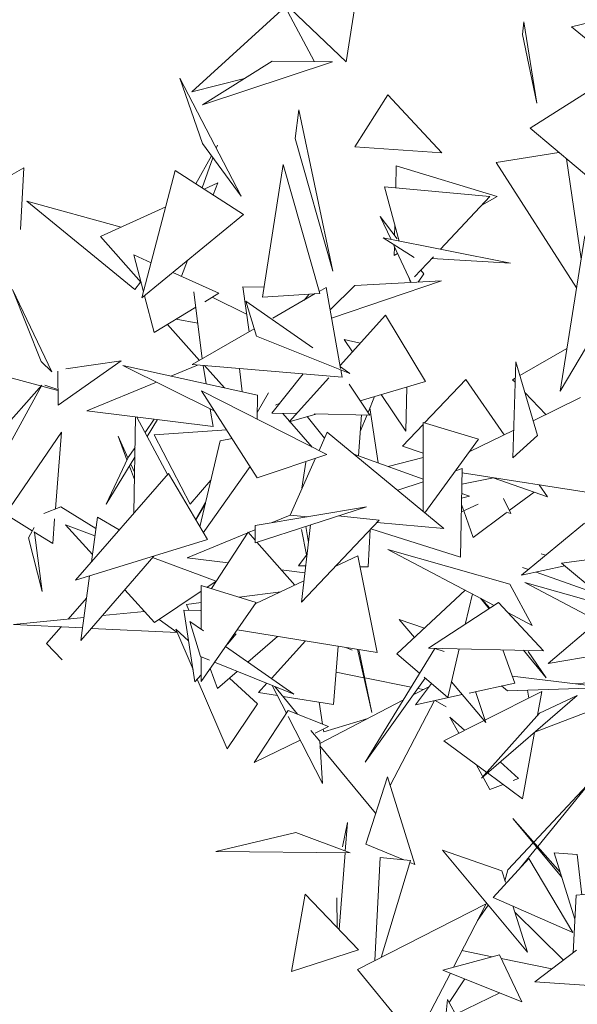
# Model space of a CAD drawing. Header units: metres. Extents: x -14.5 to 13.1, y -18.9 to 3.3.
# Tile 123 of 216: x 9.966 to 10.12, y 1.965 to 2.237. Entities that reach past the tile are written whole.
import ezdxf

# ---------------------------------------------------------------- set-up
doc = ezdxf.new("R2010")
doc.units = ezdxf.units.M
doc.layers.add('G-IMPT', color=7, linetype='Continuous', lineweight=5)
doc.layers.add('L-PLNT', color=7, linetype='Continuous', lineweight=5, true_color=0x005900)

# ---------------------------------------------------------------- blocks, each defined once
blk = doc.blocks.new('ÁRVORES ORNAMENTAIS - Pequeno e Médio Porte - Ipê-roxo-2940656-CORTE_CALÇADA')
at = {"layer": 'G-IMPT', "color": 253, "true_color": 0xaaaaaa}
for p, q in [((6.37502, 2.22533), (6.38036, 2.25946)), ((6.35816, 2.24051), (6.33243, 2.21703)), ((6.36621, 2.22555), (6.35816, 2.24051)), ((6.43712, 2.23502), (6.46053, 2.24065)), ((6.37502, 2.22533), (6.35962, 2.23996)), ((6.42363, 2.23283), (6.42402, 2.23636)), ((6.42762, 2.2139), (6.42402, 2.23636)), ((6.42762, 2.2139), (6.42363, 2.23283)), ((6.43712, 2.23502), (6.45885, 2.21714)), ((6.35462, 2.2255), (6.33544, 2.21343)), ((6.37129, 2.22536), (6.33544, 2.21343)), ((6.35462, 2.2255), (6.37129, 2.22536)), ((6.34605, 2.18828), (6.32915, 2.22086)), ((6.33538, 2.20278), (6.32915, 2.22086)), ((6.34699, 2.2207), (6.33243, 2.21703)), ((6.42572, 2.20701), (6.44751, 2.2208)), ((6.37745, 2.20189), (6.38652, 2.2162)), ((6.40138, 2.20018), (6.38652, 2.2162)), ((6.36193, 2.21204), (6.36094, 2.20418)), ((6.36193, 2.21204), (6.37134, 2.16761)), ((6.42572, 2.20701), (6.45515, 2.18226)), ((6.34605, 2.18828), (6.33538, 2.20278)), ((6.36094, 2.20418), (6.37134, 2.16761)), ((6.3392, 2.20148), (6.33951, 2.20234)), ((6.40138, 2.20018), (6.37745, 2.20189)), ((6.41641, 2.19752), (6.43364, 2.20035)), ((6.33787, 2.19941), (6.33356, 2.1917)), ((6.33533, 2.19055), (6.33827, 2.19886)), ((6.41641, 2.19752), (6.43854, 2.16297)), ((6.43579, 2.19854), (6.43981, 2.17102)), ((6.2861, 2.19606), (6.27062, 2.18729)), ((6.28518, 2.1791), (6.2861, 2.19606)), ((6.32786, 2.19539), (6.3187, 2.16024)), ((6.34669, 2.18318), (6.32786, 2.19539)), ((6.3519, 2.16042), (6.35768, 2.19698)), ((6.36774, 2.16147), (6.35768, 2.19698)), ((6.38879, 2.19663), (6.38867, 2.19059)), ((6.38879, 2.19663), (6.41666, 2.1882)), ((6.33583, 2.19023), (6.3396, 2.19196)), ((6.3383, 2.18862), (6.3396, 2.19196)), ((6.38555, 2.19088), (6.38962, 2.17588)), ((6.38555, 2.19088), (6.41468, 2.18817)), ((6.31672, 2.16249), (6.28698, 2.18688)), ((6.28698, 2.18688), (6.31293, 2.17972)), ((6.40103, 2.17363), (6.41468, 2.18817)), ((6.41244, 2.18578), (6.41666, 2.1882)), ((6.30726, 2.17712), (6.32525, 2.18537)), ((6.34669, 2.18318), (6.3187, 2.16024)), ((6.38739, 2.17632), (6.38443, 2.18264)), ((6.38443, 2.18264), (6.38909, 2.17651)), ((6.38845, 2.1802), (6.38839, 2.17743)), ((6.30726, 2.17712), (6.31845, 2.16444)), ((6.39375, 2.17135), (6.3852, 2.17675)), ((6.3852, 2.17675), (6.42033, 2.16983)), ((6.4408, 2.17731), (6.43405, 2.13452)), ((6.39296, 2.16446), (6.38815, 2.1747)), ((6.38832, 2.17434), (6.38827, 2.17193)), ((6.31643, 2.17205), (6.31913, 2.16188)), ((6.31643, 2.17205), (6.32122, 2.16991)), ((6.32958, 2.16618), (6.33127, 2.17054)), ((6.38827, 2.17193), (6.3892, 2.17247)), ((6.39386, 2.166), (6.39906, 2.17154)), ((6.39862, 2.17107), (6.42033, 2.16983)), ((6.32723, 2.16723), (6.33994, 2.16155)), ((6.39564, 2.1679), (6.39647, 2.16681)), ((6.31672, 2.16249), (6.31833, 2.16457)), ((6.37099, 2.15466), (6.40135, 2.16489)), ((6.37742, 2.16367), (6.40135, 2.16489)), ((6.39237, 2.16571), (6.39265, 2.16471)), ((6.39489, 2.16456), (6.39647, 2.16681)), ((6.29091, 2.14263), (6.28299, 2.1625)), ((6.29382, 2.13986), (6.28299, 2.1625)), ((6.33303, 2.16192), (6.33532, 2.1434)), ((6.34823, 2.15085), (6.34649, 2.16326)), ((6.34649, 2.16326), (6.35233, 2.16315)), ((6.36947, 2.16311), (6.36758, 2.16202)), ((6.36947, 2.16311), (6.37349, 2.14076)), ((6.37058, 2.1569), (6.37742, 2.16367)), ((6.45164, 2.16424), (6.43405, 2.13452)), ((6.31941, 2.16082), (6.3221, 2.15064)), ((6.33601, 2.15915), (6.33994, 2.16155)), ((6.34755, 2.15572), (6.33806, 2.1604)), ((6.35025, 2.14967), (6.34731, 2.15933)), ((6.34731, 2.15933), (6.36581, 2.14646)), ((6.36774, 2.16147), (6.3519, 2.16042)), ((6.36648, 2.16139), (6.35478, 2.15463)), ((6.36344, 2.15963), (6.36485, 2.16128)), ((6.3221, 2.15064), (6.33356, 2.15764)), ((6.3341, 2.15327), (6.32816, 2.15434)), ((6.38589, 2.15546), (6.37334, 2.14158)), ((6.38589, 2.15546), (6.39693, 2.1372)), ((6.33461, 2.14299), (6.32573, 2.15286)), ((6.34964, 2.15167), (6.33259, 2.14182)), ((6.35025, 2.14967), (6.37601, 2.13936)), ((6.37889, 2.14772), (6.37443, 2.1487)), ((6.37672, 2.14532), (6.37443, 2.1487)), ((6.4229, 2.1388), (6.43591, 2.14626)), ((6.31294, 2.14284), (6.29556, 2.13059)), ((6.31294, 2.14284), (6.29772, 2.14066)), ((6.29091, 2.14263), (6.29382, 2.13986)), ((6.29556, 2.13059), (6.29546, 2.14005)), ((6.33877, 2.12894), (6.31342, 2.14158)), ((6.31342, 2.14158), (6.35057, 2.13337)), ((6.3267, 2.13865), (6.33405, 2.1417)), ((6.37392, 2.13833), (6.33259, 2.14182)), ((6.3364, 2.1365), (6.33557, 2.14157)), ((6.34147, 2.13538), (6.33592, 2.14154)), ((6.34563, 2.14072), (6.34638, 2.1343)), ((6.37341, 2.14116), (6.37601, 2.13936)), ((6.37356, 2.14034), (6.37392, 2.13833)), ((6.42178, 2.14258), (6.42098, 2.11611)), ((6.42781, 2.12224), (6.42178, 2.14258)), ((6.28295, 2.13805), (6.29551, 2.1347)), ((6.35448, 2.12843), (6.36316, 2.13924)), ((6.37023, 2.13814), (6.35927, 2.12601)), ((6.40798, 2.13773), (6.39663, 2.12576)), ((6.40798, 2.13773), (6.41862, 2.12247)), ((6.42091, 2.13766), (6.42164, 2.13808)), ((6.42091, 2.13766), (6.42161, 2.13693)), ((6.26397, 2.10571), (6.29111, 2.13614)), ((6.29111, 2.13614), (6.27057, 2.09897)), ((6.29194, 2.13613), (6.29551, 2.13497)), ((6.30354, 2.12904), (6.32267, 2.13697)), ((6.35049, 2.11059), (6.33516, 2.1346)), ((6.36967, 2.11702), (6.33516, 2.1346)), ((6.37585, 2.13644), (6.3815, 2.12791)), ((6.39693, 2.1372), (6.3789, 2.13184)), ((6.39179, 2.13567), (6.39148, 2.1235)), ((6.35045, 2.12681), (6.35057, 2.13337)), ((6.35049, 2.12859), (6.35356, 2.13401)), ((6.35356, 2.13401), (6.35049, 2.12864)), ((6.38105, 2.12858), (6.38285, 2.13302)), ((6.39148, 2.1235), (6.38468, 2.13356)), ((6.42429, 2.13411), (6.43007, 2.12804)), ((6.43963, 2.1327), (6.42659, 2.12635)), ((6.33832, 2.12476), (6.33753, 2.12956)), ((6.35552, 2.13065), (6.35669, 2.13118)), ((6.38382, 2.11471), (6.38157, 2.12987)), ((6.33832, 2.12476), (6.30354, 2.12904)), ((6.31648, 2.10089), (6.31693, 2.12739)), ((6.32571, 2.11151), (6.31726, 2.12735)), ((6.31955, 2.12306), (6.32206, 2.12676)), ((6.32299, 2.12665), (6.32015, 2.12194)), ((6.35448, 2.12843), (6.36133, 2.1283)), ((6.35751, 2.12837), (6.36563, 2.11908)), ((6.36662, 2.12819), (6.35927, 2.12601)), ((6.36423, 2.12748), (6.36907, 2.12157)), ((6.36616, 2.1282), (6.3815, 2.12791)), ((6.37928, 2.12795), (6.3784, 2.11668)), ((6.37892, 2.12332), (6.38078, 2.12792)), ((6.34206, 2.1238), (6.32211, 2.12248)), ((6.39624, 2.12534), (6.39057, 2.11936)), ((6.39622, 2.10136), (6.39624, 2.12587)), ((6.41147, 2.12127), (6.39624, 2.12587)), ((6.42121, 2.12373), (6.40892, 2.11774)), ((6.28105, 2.10055), (6.29647, 2.12314)), ((6.29647, 2.12314), (6.29483, 2.102)), ((6.31457, 2.11558), (6.31211, 2.12204)), ((6.31484, 2.11611), (6.31211, 2.12204)), ((6.33199, 2.10334), (6.32211, 2.12248)), ((6.34357, 2.12143), (6.34024, 2.12082)), ((6.3698, 2.1232), (6.36753, 2.11812)), ((6.3698, 2.1232), (6.40196, 2.09662)), ((6.41147, 2.12127), (6.39672, 2.10095)), ((6.42781, 2.12224), (6.42098, 2.11611)), ((6.31484, 2.11611), (6.31679, 2.11898)), ((6.33468, 2.09706), (6.34024, 2.12082)), ((6.39623, 2.11738), (6.39057, 2.11936)), ((6.31674, 2.11632), (6.30885, 2.10328)), ((6.31476, 2.11599), (6.30885, 2.10328)), ((6.35049, 2.11059), (6.36967, 2.11702)), ((6.36657, 2.11598), (6.35954, 2.10028)), ((6.37713, 2.11714), (6.39623, 2.11019)), ((6.39623, 2.11623), (6.38659, 2.11369)), ((6.31664, 2.11017), (6.31524, 2.11384)), ((6.31667, 2.11214), (6.31575, 2.11413)), ((6.34852, 2.11368), (6.33562, 2.09546)), ((6.36391, 2.11488), (6.36278, 2.10775)), ((6.40699, 2.11316), (6.40513, 2.11253)), ((6.40699, 2.11316), (6.40659, 2.08871)), ((6.32598, 2.11182), (6.3004, 2.08237)), ((6.32598, 2.11182), (6.33674, 2.09356)), ((6.41568, 2.11057), (6.40692, 2.10883)), ((6.44486, 2.10607), (6.40697, 2.11193)), ((6.43054, 2.10536), (6.4156, 2.11059)), ((6.33199, 2.10334), (6.33769, 2.10992)), ((6.39623, 2.10952), (6.38922, 2.10714)), ((6.42825, 2.10864), (6.43054, 2.10536)), ((6.40686, 2.10501), (6.40899, 2.10554)), ((6.40688, 2.10631), (6.40899, 2.10554)), ((6.41837, 2.10484), (6.42039, 2.10078)), ((6.42001, 2.10156), (6.42682, 2.10666)), ((6.29634, 2.10258), (6.29163, 2.10077)), ((6.29634, 2.10258), (6.30601, 2.09657)), ((6.33626, 2.10383), (6.33351, 2.09903)), ((6.33619, 2.10352), (6.33353, 2.09901)), ((6.34988, 2.09263), (6.38063, 2.10261)), ((6.34988, 2.09742), (6.38063, 2.10261)), ((6.41143, 2.10328), (6.40679, 2.10121)), ((6.40738, 2.10164), (6.40683, 2.1032)), ((6.28105, 2.10055), (6.28845, 2.09596)), ((6.29462, 2.09931), (6.29408, 2.09247)), ((6.30644, 2.0997), (6.30477, 2.0874)), ((6.30644, 2.0997), (6.31243, 2.09623)), ((6.35459, 2.09822), (6.35954, 2.10026)), ((6.35954, 2.10028), (6.36436, 2.09986)), ((6.38407, 2.09888), (6.3728, 2.10007)), ((6.41005, 2.09409), (6.40743, 2.1015)), ((6.41005, 2.09409), (6.41918, 2.10093)), ((6.41913, 2.10115), (6.42039, 2.10078)), ((6.28745, 2.09403), (6.28893, 2.09691)), ((6.30574, 2.09455), (6.29758, 2.09759)), ((6.30505, 2.08944), (6.29758, 2.09759)), ((6.34988, 2.09263), (6.34988, 2.09742)), ((6.38407, 2.09888), (6.3627, 2.07629)), ((6.36517, 2.09759), (6.3627, 2.07629)), ((6.36461, 2.09274), (6.36386, 2.09717)), ((6.38344, 2.09822), (6.40196, 2.09662)), ((6.4234, 2.08371), (6.44078, 2.09809)), ((6.29117, 2.07925), (6.28745, 2.09403)), ((6.28888, 2.09569), (6.29408, 2.09247)), ((6.29117, 2.07925), (6.28911, 2.09555)), ((6.33113, 2.08853), (6.34787, 2.09544)), ((6.34796, 2.09558), (6.33785, 2.08003)), ((6.34796, 2.09558), (6.34988, 2.09341)), ((6.34803, 2.09551), (6.34988, 2.09627)), ((6.36412, 2.08939), (6.36266, 2.09634)), ((6.38104, 2.08605), (6.38164, 2.09631)), ((6.40659, 2.08871), (6.38183, 2.09651)), ((6.33674, 2.09356), (6.3004, 2.08237)), ((6.35041, 2.09281), (6.36085, 2.08098)), ((6.32195, 2.08901), (6.30183, 2.06569)), ((6.33916, 2.08208), (6.32162, 2.08862)), ((6.34245, 2.0871), (6.33113, 2.08853)), ((6.36424, 2.08955), (6.36187, 2.08632)), ((6.37825, 2.0891), (6.37212, 2.08624)), ((6.38357, 2.06243), (6.37825, 2.0891)), ((6.42015, 2.08129), (6.38648, 2.09082)), ((6.38648, 2.09082), (6.41587, 2.07539)), ((6.43006, 2.08921), (6.42883, 2.08963)), ((6.43441, 2.08707), (6.46082, 2.09053)), ((6.36386, 2.08629), (6.36187, 2.08632)), ((6.38104, 2.08605), (6.37885, 2.08608)), ((6.4234, 2.08371), (6.43534, 2.08629)), ((6.42533, 2.0853), (6.42363, 2.0859)), ((6.43441, 2.08707), (6.44757, 2.07609)), ((6.30425, 2.08355), (6.30183, 2.06569)), ((6.36364, 2.08442), (6.35709, 2.08525)), ((6.44477, 2.07842), (6.42739, 2.08457)), ((6.35024, 2.07618), (6.335, 2.08086)), ((6.335, 2.06881), (6.335, 2.08086)), ((6.33916, 2.08208), (6.33661, 2.08037)), ((6.36338, 2.08216), (6.35008, 2.07595)), ((6.42015, 2.08129), (6.42633, 2.0699)), ((6.44879, 2.07475), (6.42425, 2.08171)), ((6.42425, 2.08171), (6.44448, 2.07109)), ((6.45777, 2.08238), (6.43074, 2.05942)), ((6.32218, 2.07072), (6.31394, 2.07972)), ((6.335, 2.0793), (6.32218, 2.07072)), ((6.34552, 2.07763), (6.35697, 2.07917)), ((6.40787, 2.0796), (6.38902, 2.06202)), ((6.40782, 2.07017), (6.40982, 2.07857)), ((6.29833, 2.07164), (6.30341, 2.07736)), ((6.33102, 2.07568), (6.335, 2.07621)), ((6.3316, 2.0741), (6.33102, 2.07568)), ((6.35024, 2.07618), (6.335, 2.05437)), ((6.41706, 2.07616), (6.39772, 2.06362)), ((6.41446, 2.07448), (6.41206, 2.0774)), ((6.41467, 2.07461), (6.41237, 2.07723)), ((6.41706, 2.07616), (6.42939, 2.06289)), ((6.30778, 2.07259), (6.3194, 2.07375)), ((6.33332, 2.05431), (6.33023, 2.07413)), ((6.33023, 2.07413), (6.33485, 2.07403)), ((6.41959, 2.07344), (6.42633, 2.0699)), ((6.28331, 2.07013), (6.30269, 2.07207)), ((6.3023, 2.06919), (6.28331, 2.07013)), ((6.29234, 2.06488), (6.29642, 2.06948)), ((6.32841, 2.06791), (6.32341, 2.07154)), ((6.33483, 2.06128), (6.33194, 2.07095)), ((6.33194, 2.07095), (6.33568, 2.06834)), ((6.38965, 2.07151), (6.39384, 2.06652)), ((6.38965, 2.07151), (6.39661, 2.06909)), ((6.32842, 2.06789), (6.30474, 2.06907)), ((6.33156, 2.06559), (6.32802, 2.06882)), ((6.32802, 2.06882), (6.33278, 2.05774)), ((6.34225, 2.06474), (6.34467, 2.06757)), ((6.38357, 2.06243), (6.34497, 2.06864)), ((6.34794, 2.05978), (6.35605, 2.06686)), ((6.29234, 2.06488), (6.29667, 2.06042)), ((6.34178, 2.06408), (6.36057, 2.05095)), ((6.36382, 2.06561), (6.3544, 2.05526)), ((6.37151, 2.04805), (6.37282, 2.06416)), ((6.47043, 2.06605), (6.43074, 2.05942)), ((6.33483, 2.06128), (6.33734, 2.06027)), ((6.37671, 2.06303), (6.37488, 2.06383)), ((6.38212, 2.04589), (6.37812, 2.06331)), ((6.37851, 2.06325), (6.38212, 2.04589)), ((6.38021, 2.03217), (6.39943, 2.06354)), ((6.39524, 2.0567), (6.38902, 2.06202)), ((6.39772, 2.06362), (6.42939, 2.06289)), ((6.40207, 2.06266), (6.39943, 2.06354)), ((6.40303, 2.05004), (6.40622, 2.06342)), ((6.4215, 2.05399), (6.41823, 2.06315)), ((6.43015, 2.05539), (6.42388, 2.06302)), ((6.42519, 2.06265), (6.43015, 2.05539)), ((6.335, 2.05437), (6.335, 2.06121)), ((6.33873, 2.05971), (6.36057, 2.05095)), ((6.33332, 2.05431), (6.335, 2.05629)), ((6.33953, 2.05244), (6.33751, 2.05796)), ((6.33953, 2.05244), (6.34498, 2.0572)), ((6.37992, 2.05545), (6.37224, 2.05698)), ((6.44437, 2.05304), (6.42082, 2.0559)), ((6.33394, 2.05504), (6.34219, 2.03584)), ((6.35058, 2.04825), (6.34282, 2.05532)), ((6.35317, 2.05392), (6.35084, 2.05136)), ((6.35463, 2.05334), (6.35856, 2.04566)), ((6.3929, 2.05288), (6.38014, 2.05541)), ((6.39683, 2.05535), (6.38021, 2.03217)), ((6.39415, 2.04799), (6.39857, 2.05385)), ((6.40303, 2.05004), (6.39655, 2.05558)), ((6.40406, 2.05436), (6.4135, 2.04312)), ((6.4215, 2.05399), (6.40892, 2.05123)), ((6.41955, 2.0518), (6.41787, 2.0532)), ((6.44249, 2.05418), (6.43827, 2.05378)), ((6.35607, 2.05053), (6.35084, 2.05136)), ((6.35534, 2.05305), (6.36161, 2.0454)), ((6.39352, 2.05073), (6.39797, 2.05306)), ((6.40703, 2.05082), (6.39415, 2.04799)), ((6.39632, 2.0522), (6.39479, 2.0525)), ((6.4135, 2.04312), (6.41069, 2.05162)), ((6.43868, 2.05053), (6.41236, 2.02776)), ((6.41329, 2.04377), (6.42895, 2.05164)), ((6.41955, 2.0518), (6.44493, 2.0527)), ((6.4254, 2.04985), (6.42498, 2.052)), ((6.42895, 2.05164), (6.42778, 2.0451)), ((6.43868, 2.05053), (6.42833, 2.04572)), ((6.35058, 2.04825), (6.34219, 2.03584)), ((6.37151, 2.04805), (6.35761, 2.05028)), ((6.36849, 2.04264), (6.36757, 2.04868)), ((6.36776, 2.03728), (6.39068, 2.04925)), ((6.39941, 2.04914), (6.38714, 2.02569)), ((6.39953, 2.04917), (6.40259, 2.04739)), ((6.42722, 2.04054), (6.45033, 2.04942)), ((6.34968, 2.03211), (6.35906, 2.04642)), ((6.37018, 2.04197), (6.35906, 2.04642)), ((6.42833, 2.04572), (6.41236, 2.02776)), ((6.35901, 2.04477), (6.36845, 2.02632)), ((6.36882, 2.04052), (6.38096, 2.04418)), ((6.40196, 2.03807), (6.41305, 2.04365)), ((6.40359, 2.04461), (6.40769, 2.04096)), ((6.40359, 2.04461), (6.40607, 2.04014)), ((6.36526, 2.04094), (6.36771, 2.03795)), ((6.36649, 2.04019), (6.37018, 2.04197)), ((6.36882, 2.04052), (6.3687, 2.04126)), ((6.42692, 2.04036), (6.42363, 2.02206)), ((6.34968, 2.03211), (6.36237, 2.03821)), ((6.36845, 2.02632), (6.36771, 2.03795)), ((6.40196, 2.03807), (6.41377, 2.02935)), ((6.36779, 2.03668), (6.38314, 2.01805)), ((6.41084, 2.03151), (6.41467, 2.02459)), ((6.4175, 2.03221), (6.42257, 2.02769)), ((6.41399, 2.02918), (6.42363, 2.02206)), ((6.38637, 2.02814), (6.38044, 2.00956)), ((6.38637, 2.02814), (6.39399, 2.00394)), ((6.41829, 2.02601), (6.41467, 2.02459)), ((6.42257, 2.02769), (6.42108, 2.02711)), ((6.44276, 2.02716), (6.42678, 2.0101)), ((6.42783, 2.0089), (6.44276, 2.02716)), ((6.37398, 2.00885), (6.37536, 2.01548)), ((6.37474, 2.00763), (6.37536, 2.01548)), ((6.43406, 2.00181), (6.42102, 2.01665)), ((6.4345, 2.0004), (6.42102, 2.01665)), ((6.33909, 2.00756), (6.36114, 2.01273)), ((6.37608, 2.00713), (6.36114, 2.01273)), ((6.42661, 2.00992), (6.41963, 2.00246)), ((6.37608, 2.00713), (6.33909, 2.00756)), ((6.37305, 1.98597), (6.3747, 2.00715)), ((6.38044, 2.00956), (6.39095, 2.0052)), ((6.40156, 2.00789), (6.425, 1.97974)), ((6.40156, 2.00789), (6.41794, 2.00217)), ((6.42312, 2.00315), (6.42764, 2.00867)), ((6.4324, 2.00711), (6.43809, 1.98888)), ((6.4324, 2.00711), (6.43873, 2.00673)), ((6.38437, 2.00588), (6.38291, 1.97742)), ((6.38437, 2.00588), (6.39272, 2.00502)), ((6.38465, 1.97831), (6.39272, 2.00502)), ((6.39257, 2.00453), (6.39399, 2.00394)), ((6.42535, 2.00561), (6.4156, 1.99487)), ((6.43753, 1.98522), (6.42535, 2.00561)), ((6.44004, 1.99561), (6.43873, 2.00673)), ((6.41893, 1.99905), (6.41794, 2.00217)), ((6.41881, 1.99942), (6.41963, 2.00246)), ((6.46003, 1.99726), (6.43844, 1.99548)), ((6.36369, 1.99571), (6.35994, 1.97444)), ((6.37838, 1.98043), (6.36369, 1.99571)), ((6.37245, 1.99472), (6.37252, 1.98653)), ((6.43753, 1.98522), (6.4156, 1.99487)), ((6.43844, 1.99548), (6.43759, 1.97955)), ((6.3781, 1.97497), (6.41364, 1.99311)), ((6.41364, 1.99311), (6.40458, 1.9756)), ((6.41422, 1.99269), (6.41124, 1.98847)), ((6.425, 1.97974), (6.42099, 1.9925)), ((6.42153, 1.99078), (6.43493, 1.97753)), ((6.37838, 1.98043), (6.35994, 1.97444)), ((6.41529, 1.97848), (6.40695, 1.98018)), ((6.43856, 1.98029), (6.42702, 1.97153)), ((6.41728, 1.97901), (6.40171, 1.97483)), ((6.41728, 1.97901), (6.42349, 1.96607)), ((6.43175, 1.97512), (6.41778, 1.97797)), ((6.3781, 1.97497), (6.39413, 1.95543)), ((6.42349, 1.96607), (6.40171, 1.97483)), ((6.40375, 1.97401), (6.39413, 1.95543)), ((6.40346, 1.96585), (6.40776, 1.9724)), ((6.4542, 1.9698), (6.42702, 1.97153)), ((6.40199, 1.95683), (6.40299, 1.96671)), ((6.41463, 1.94562), (6.40299, 1.96671)), ((6.40524, 1.96263), (6.41738, 1.96853))]:
    blk.add_line(p, q, dxfattribs=at)

msp = doc.modelspace()

# ---------------------------------------------------------------- block references
at = {"layer": 'L-PLNT', "color": 253, "true_color": 0xaaaaaa}
msp.add_blockref('ÁRVORES ORNAMENTAIS - Pequeno e Médio Porte - Ipê-roxo-2940656-CORTE_CALÇADA', (3.68079, 0), dxfattribs=at)

doc.saveas('drawing.dxf')
